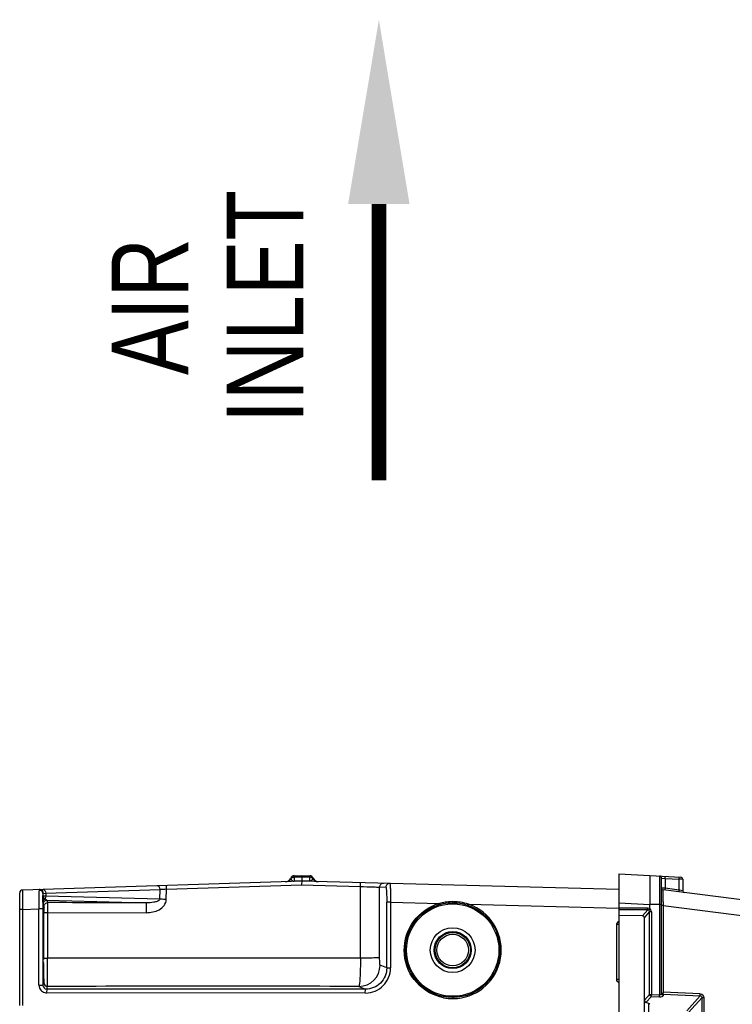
# Model space of a CAD drawing. Header units: inches. Extents: x 0 to 117, y 0 to 83.
# Tile 3 of 60: x 47 to 54, y 17 to 27. Entities that reach past the tile are written whole.
import ezdxf

# ---------------------------------------------------------------- set-up
doc = ezdxf.new("R2010")
doc.units = ezdxf.units.IN
doc.header["$LTSCALE"] = 6.431102
doc.header["$MEASUREMENT"] = 0
doc.layers.get('0').update_dxf_attribs({"linetype": 'CONTINUOUS'})
doc.styles.add('TEXTSTYLE_5', font='txt', dxfattribs={"width": 0.8})

# ---------------------------------------------------------------- blocks, each defined once
blk = doc.blocks.new('SYMBOL_0_BL1', base_point=(50.429, 25.053))
at = {"color": 7, "linetype": 'CONTINUOUS', "const_width": 0.15}
blk.add_lwpolyline([(50.429, 25.522), (50.429, 22.709)], dxfattribs=at)
at = {"color": 7, "linetype": 'CONTINUOUS'}
blk.add_solid([(50.741, 25.522), (50.429, 27.397), (50.116, 25.522)], dxfattribs=at)

msp = doc.modelspace()

# ---------------------------------------------------------------- linework, layer by layer
at = {"color": 7, "linetype": 'CONTINUOUS'}
for p, q in [((49.5313, 18.6571), (49.53, 18.6605)), ((49.5333, 18.6529), (49.5313, 18.6571)), ((49.565, 18.6845), (49.6449, 18.687)), ((49.565, 18.67), (49.565, 18.6845)), ((49.6449, 18.6725), (49.565, 18.67)), ((49.565, 18.67), (49.565, 18.6298)), ((49.6449, 18.687), (49.7247, 18.6849)), ((49.6449, 18.6725), (49.6449, 18.687)), ((49.6449, 18.6725), (49.6449, 18.6323)), ((49.7247, 18.6704), (49.6449, 18.6725)), ((49.7247, 18.6849), (49.7247, 18.6704)), ((49.7247, 18.6302), (49.7247, 18.6704)), ((52.8725, 18.7036), (52.8725, 6.5563)), ((52.8725, 18.7036), (53.5042, 18.6705)), ((53.1882, 18.687), (53.1882, 18.6673)), ((53.1882, 18.6673), (53.1882, 18.6523)), ((53.2877, 18.6818), (53.2877, 17.4739)), ((53.3064, 17.4824), (53.3064, 18.6622)), ((53.3064, 18.6622), (53.3437, 18.6592)), ((53.3437, 18.6592), (53.3437, 18.558)), ((53.3437, 18.6592), (53.4856, 18.6518)), ((53.4856, 18.54), (53.4856, 18.6518)), ((53.4921, 18.6516), (53.4856, 18.6518)), ((53.5229, 18.6508), (53.4921, 18.6516)), ((53.5229, 18.6508), (53.5229, 18.533)), ((49.6449, 18.6301), (46.7995, 18.5403)), ((46.9677, 18.5389), (46.9673, 18.5233)), ((47.0373, 18.5075), (48.2001, 18.5442)), ((48.1975, 18.4468), (48.2001, 18.5442)), ((48.2643, 18.4442), (48.2671, 18.5482)), ((48.2671, 18.5482), (49.642, 18.5918)), ((49.6449, 18.6323), (49.565, 18.6298)), ((49.565, 18.6298), (49.5651, 18.6276)), ((49.642, 18.5918), (50.2399, 18.5761)), ((49.7247, 18.6302), (49.6449, 18.6323)), ((49.6449, 18.6323), (49.6449, 18.6304)), ((52.8725, 18.5456), (49.6449, 18.6301)), ((49.7247, 18.6302), (49.7246, 18.628)), ((50.2411, 17.8468), (50.2399, 18.5761)), ((50.4364, 17.8525), (50.4352, 18.569)), ((50.4997, 18.5673), (50.4352, 18.569)), ((53.3437, 18.558), (53.3069, 18.5603)), ((58.5706, 17.8779), (53.3236, 18.5408)), ((53.4856, 18.54), (53.3437, 18.558)), ((53.4925, 18.5387), (53.4856, 18.54)), ((53.5229, 18.533), (53.4925, 18.5387)), ((46.7709, 17.3656), (46.7709, 18.5108)), ((46.7993, 18.4421), (46.7994, 18.4044)), ((47.0085, 18.4797), (47.0085, 18.5009)), ((47.0085, 18.4797), (47.0086, 18.4723)), ((47.0086, 18.4723), (47.0088, 18.445)), ((47.0132, 18.5065), (47.0373, 18.5075)), ((47.0373, 18.5075), (47.0373, 18.4772)), ((48.1975, 18.4468), (47.0373, 18.4772)), ((47.0573, 18.4121), (47.0491, 18.4368)), ((47.0491, 18.4368), (48.0651, 18.4102)), ((53.3241, 18.4566), (53.3237, 18.4885)), ((53.3245, 18.4209), (53.3241, 18.4566)), ((46.7997, 18.3435), (46.7709, 18.3435)), ((46.7994, 18.4044), (46.7997, 18.3435)), ((46.7997, 18.3435), (46.9671, 18.3488)), ((46.7997, 18.3435), (46.7997, 17.3656)), ((46.9671, 17.5724), (46.9671, 18.3488)), ((47.0075, 18.3488), (46.9671, 18.3488)), ((47.0075, 18.3488), (47.0075, 17.5724)), ((47.0089, 18.4272), (47.009, 18.4219)), ((47.0097, 18.3974), (47.0179, 18.3728)), ((50.5089, 17.7468), (50.5089, 18.4173)), ((50.5471, 18.4173), (50.5089, 18.4173)), ((50.5471, 18.4173), (50.5471, 17.7468)), ((50.5471, 18.4173), (51.0451, 18.4043)), ((51.341, 18.3965), (52.8711, 18.3565)), ((52.8725, 18.4082), (53.1882, 18.3916)), ((52.8725, 18.3576), (53.1656, 18.3576)), ((53.1659, 18.3386), (52.8725, 18.3386)), ((53.1659, 18.3386), (53.1134, 18.2769)), ((53.1882, 18.3501), (53.1882, 18.3916)), ((53.3064, 18.3916), (53.1882, 18.3916)), ((53.3251, 18.3828), (53.3064, 18.3828)), ((53.3251, 18.3828), (53.3251, 17.4995)), ((53.3251, 18.3828), (58.558, 17.7217)), ((47.0536, 18.3112), (47.0535, 17.8464)), ((47.0536, 18.3112), (48.061, 18.3092)), ((53.1134, 18.2769), (52.8725, 18.2803)), ((53.1322, 18.2575), (53.1849, 18.3195)), ((53.1322, 7.0102), (53.1322, 18.2575)), ((53.1849, 17.4773), (53.1849, 18.3195)), ((53.2031, 18.3195), (53.1849, 18.3195)), ((53.2031, 18.3195), (53.2031, 17.4773)), ((47.0106, 18.1654), (47.0118, 18.1654)), ((52.8514, 17.6311), (52.8514, 18.1879)), ((52.8705, 18.1879), (52.8514, 18.1879)), ((50.2411, 17.8468), (47.0535, 17.8464)), ((47.0118, 17.811), (47.0106, 17.811)), ((50.5089, 17.7468), (50.4411, 17.7758)), ((50.5089, 17.7468), (50.5471, 17.7468)), ((46.9671, 17.5724), (47.0075, 17.5724)), ((47.0161, 17.5983), (47.0075, 17.5724)), ((47.0468, 17.533), (47.0555, 17.5589)), ((50.225, 17.5594), (50.2918, 17.5308)), ((52.8705, 17.6311), (52.8514, 17.6311)), ((50.2918, 17.5308), (47.0468, 17.533)), ((50.294, 17.4922), (47.049, 17.4927)), ((53.1849, 17.4773), (53.1322, 17.4179)), ((53.1469, 17.395), (53.2031, 17.4583)), ((53.1849, 17.4773), (53.2031, 17.4773)), ((53.2031, 17.4773), (53.2877, 17.4739)), ((53.2031, 17.4583), (53.2877, 17.4549)), ((53.325, 17.4805), (53.325, 17.4634)), ((53.325, 17.4805), (53.7017, 17.4647)), ((53.7019, 17.4837), (53.3251, 17.4995)), ((53.7017, 17.4647), (53.5633, 17.3116)), ((53.5815, 17.2926), (53.72, 17.4458)), ((53.72, 7.822), (53.72, 17.4458)), ((53.72, 17.4458), (53.7382, 17.4458)), ((53.7382, 17.4458), (53.7382, 7.822)), ((53.1767, 17.3854), (53.1469, 17.395)), ((53.1767, 7.8824), (53.1767, 17.3854))]:
    msp.add_line(p, q, dxfattribs=at)
for radius in [0.4823, 0.4705, 0.2279, 0.1886, 0.1801, 0.1604]:
    msp.add_circle((51.1804, 17.9292), radius, dxfattribs=at)
for centre, radius, start, end in [((49.4757, 18.6839), 0.0591, 271.80803, 336.8444), ((49.5662, 18.6452), 0.0394, 91.39246, 149.58565), ((49.7237, 18.6456), 0.0394, 23.46141, 88.5), ((49.7249, 18.6317), 0.0384, 34.63733, 46.79041), ((49.7014, 18.6827), 0.0623, 332.0949, 333.70146), ((49.814, 18.6848), 0.0591, 203.45796, 268.5), ((69.834, 18.6307), 16.6457, 179.92568, 180.22487), ((53.2867, 18.6622), 0.0197, 0.05553, 87), ((53.5032, 18.6508), 0.0197, 0, 87), ((46.8004, 18.5108), 0.0295, 91.80495, 179.98577), ((46.9691, 18.4981), 0.0408, 82.99154, 91.94619), ((46.9756, 18.5101), 0.0357, 81.00134, 91.82331), ((48.6037, 12.3327), 6.2246, 93.09963, 93.71685), ((50.4746, 18.569), 0.0393, 88.55911, 180.04898), ((50.539, 18.5674), 0.0393, 88.55194, 180.05211), ((53.326, 18.5603), 0.0197, 180, 262.8), ((69.9445, 18.5007), 23.1453, 180.02682, 180.14529), ((49.0776, 18.4876), 2.1106, 179.03141, 179.32804), ((46.9718, 18.5008), 0.0367, 0.12827, 10.76691), ((47.5608, 18.4835), 0.5526, 178.2014, 178.77623), ((54.5521, 18.5082), 7.5436, 180.48026, 180.61527), ((47.0464, 18.412), 0.0414, 114.92305, 120.37374), ((47.0603, 18.4718), 0.0385, 215.26913, 219.88987), ((53.5426, 18.533), 0.0197, 180, 262.8), ((63.3527, 18.3505), 16.3452, 179.77222, 180.00592), ((47.0486, 18.3973), 0.0389, 169.37002, 179.88815), ((47.0568, 18.3727), 0.0389, 170.11811, 179.93317), ((51.1904, 17.9051), 0.5199, 106.23339, 111.49844), ((51.1793, 17.9017), 0.5202, 98.32027, 104.95186), ((51.1796, 17.8996), 0.5223, 96.67557, 98.32212), ((51.1799, 17.8978), 0.5241, 88.49912, 96.67027), ((51.1783, 17.8728), 0.5491, 86.6365, 88.4037), ((51.1796, 17.8921), 0.5298, 83.0175, 86.64758), ((51.1809, 17.9291), 0.4939, 275.43582, 65.66833), ((51.1809, 17.9041), 0.5177, 81.1574, 83.00135), ((51.1804, 17.901), 0.5209, 72.05274, 81.15535), ((51.1707, 17.9078), 0.5176, 65.61896, 70.79631), ((59.4682, 18.4948), 6.1441, 180.68919, 180.86561), ((56.6734, 18.4525), 3.349, 180.86464, 181.19267), ((64.1649, 18.1002), 17.153, 179.41411, 179.71971), ((33.1065, 18.1312), 13.9112, 0.47086, 0.58565), ((26.5254, 18.0773), 20.4925, 0.29256, 0.47021), ((6.4911, 17.9864), 40.527, 359.89349, 0.27652), ((10.5175, 17.9768), 36.5006, 359.77715, 359.8968), ((50.2244, 17.7761), 0.2167, 270.16052, 359.92681), ((47.0469, 17.5724), 0.0394, 179.93624, 269.90678), ((47.0554, 17.5983), 0.0393, 180.03483, 269.9962), ((48.7219, -569.9237), 587.485, 89.8534113, 90.1625258), ((51.1823, 17.9449), 0.5097, 259.1283, 264.42257), ((51.1835, 17.9561), 0.5211, 264.41824, 269.69186), ((51.1781, 17.9547), 0.5196, 270.28564, 275.47473)]:
    msp.add_arc(centre, radius, start, end, dxfattribs=at)
for centre, major_axis, ratio, start_param, end_param in [((53.1122, 18.2566), (0.012, 0.0169), 0.9504572, -0.9284283, 0.5806132), ((53.1489, 17.3794), (0.0394, -0.0023), 0.2671023, 0.0156079, 0.8010061)]:
    msp.add_ellipse(centre, major_axis=major_axis, ratio=ratio, start_param=start_param, end_param=end_param, dxfattribs=at)
for points in [[(49.5333, 18.6529), (49.5237, 18.6373), (49.5041, 18.6257), (49.4858, 18.6251)], [(49.565, 18.67), (49.553, 18.6697), (49.54, 18.6628), (49.5333, 18.6529)], [(49.7512, 18.6597), (49.7442, 18.6662), (49.7342, 18.6702), (49.7247, 18.6704)], [(49.7565, 18.6535), (49.7661, 18.6379), (49.7858, 18.6264), (49.8041, 18.6259)], [(46.9938, 18.5305), (46.9882, 18.5348), (46.9811, 18.5377), (46.974, 18.5386)], [(47.0044, 18.5317), (46.9987, 18.5387), (46.99, 18.544), (46.9811, 18.5454)], [(47.0079, 18.5076), (47.0062, 18.5164), (47.0008, 18.525), (46.9938, 18.5305)], [(47.0132, 18.5065), (47.0131, 18.5154), (47.0099, 18.5248), (47.0044, 18.5317)], [(47.009, 18.4219), (47.0091, 18.4321), (47.0166, 18.4425), (47.0254, 18.4477)], [(47.0373, 18.4772), (47.0372, 18.4675), (47.0345, 18.4574), (47.0289, 18.4495)], [(47.0491, 18.4368), (47.0421, 18.4373), (47.0353, 18.4417), (47.0308, 18.4471)], [(47.0185, 18.3794), (47.0192, 18.3838), (47.0208, 18.3881), (47.0229, 18.392)], [(47.0229, 18.392), (47.0262, 18.3979), (47.0313, 18.4031), (47.0371, 18.4066)], [(47.0371, 18.4066), (47.0431, 18.4101), (47.0503, 18.4121), (47.0573, 18.4121)], [(48.0651, 18.4102), (47.7292, 18.4105), (47.3932, 18.4112), (47.0573, 18.4121)], [(53.1656, 18.3576), (53.1728, 18.3577), (53.1826, 18.3556), (53.1854, 18.3489)], [(53.1659, 18.3386), (53.17, 18.3389), (53.1744, 18.3377), (53.1777, 18.3353)], [(53.1882, 18.3501), (53.1855, 18.3464), (53.1772, 18.3353), (53.1803, 18.3388)], [(53.2031, 18.3195), (53.2024, 18.3309), (53.1971, 18.3431), (53.1882, 18.3501)], [(52.8514, 18.1879), (52.8514, 18.2014), (52.8604, 18.2164), (52.8724, 18.2227)], [(46.9671, 17.5724), (46.9671, 17.5621), (46.9692, 17.5516), (46.9732, 17.5421)], [(52.8725, 17.5963), (52.8604, 17.6025), (52.8514, 17.6175), (52.8514, 17.6311)], [(53.2031, 17.4583), (53.1944, 17.4592), (53.1854, 17.4685), (53.1849, 17.4773)], [(53.2031, 17.4773), (53.2029, 17.4727), (53.2025, 17.4588), (53.2032, 17.4634)], [(53.325, 17.4805), (53.3161, 17.481), (53.3064, 17.4906), (53.3064, 17.4995)], [(53.325, 17.4634), (53.3161, 17.4639), (53.3064, 17.4735), (53.3064, 17.4824)], [(53.3251, 17.4995), (53.325, 17.4949), (53.3245, 17.481), (53.3251, 17.4856)]]:
    msp.add_open_spline(points, degree=3, dxfattribs=at)
for points, knots in [([(49.5333, 18.6529), (49.5343, 18.6508), (49.5404, 18.639), (49.554, 18.6309), (49.565, 18.6298)], [0, 0, 0, 0, 0.1750233, 1, 1, 1, 1]), ([(49.7565, 18.6535), (49.7555, 18.6514), (49.7493, 18.6396), (49.7357, 18.6307), (49.7247, 18.6302)], [0, 0, 0, 0, 0.1749943, 1, 1, 1, 1]), ([(49.7598, 18.6613), (49.7597, 18.6618), (49.7587, 18.657), (49.758, 18.6566), (49.7573, 18.6551)], [0, 0, 0, 0, 0.2496387, 1, 1, 1, 1]), ([(53.3437, 18.6592), (53.3439, 18.6639), (53.3423, 18.6682), (53.3456, 18.6788), (53.3437, 18.6789)], [0, 0, 0, 0, 0.7057674, 1, 1, 1, 1]), ([(53.4856, 18.6518), (53.4858, 18.6564), (53.4842, 18.6608), (53.4875, 18.6713), (53.4856, 18.6714)], [0, 0, 0, 0, 0.7054966, 1, 1, 1, 1]), ([(46.7995, 18.5403), (46.7984, 18.5402), (46.8008, 18.5334), (46.7984, 18.5261), (46.7997, 18.5091), (46.7992, 18.4971), (46.7992, 18.4899)], [0, 0, 0, 0, 0.0654386, 0.2587406, 0.5737725, 1, 1, 1, 1]), ([(46.9744, 18.5458), (46.9727, 18.5458), (46.9687, 18.5447), (46.9677, 18.5407), (46.9677, 18.5389)], [0, 0, 0, 0, 0.4929, 1, 1, 1, 1]), ([(47.0083, 18.5469), (47.016, 18.5471), (47.0331, 18.5356), (47.0372, 18.5174), (47.0373, 18.5075)], [0, 0, 0, 0, 0.4395797, 1, 1, 1, 1]), ([(48.2001, 18.5442), (48.2, 18.5541), (48.1959, 18.5723), (48.1788, 18.5838), (48.1711, 18.5836)], [0, 0, 0, 0, 0.5601694, 1, 1, 1, 1]), ([(48.2671, 18.5482), (48.2669, 18.5534), (48.2664, 18.5622), (48.2664, 18.5747), (48.2646, 18.5807), (48.2658, 18.5864), (48.2647, 18.5865)], [0, 0, 0, 0, 0.4027629, 0.707791, 0.9156401, 1, 1, 1, 1]), ([(49.6449, 18.6301), (49.6439, 18.63), (49.6443, 18.6244), (49.6415, 18.6141), (49.6415, 18.6008), (49.6416, 18.5917)], [0, 0, 0, 0, 0.0788476, 0.2946484, 1, 1, 1, 1]), ([(50.2399, 18.5761), (50.2402, 18.5852), (50.2405, 18.5983), (50.2429, 18.6089), (50.2436, 18.6144), (50.2447, 18.6144)], [0, 0, 0, 0, 0.7041919, 0.9093672, 1, 1, 1, 1]), ([(50.2399, 18.5761), (50.2849, 18.5747), (50.3499, 18.5712), (50.4152, 18.5712), (50.4352, 18.569)], [0, 0, 0, 0, 0.6909682, 1, 1, 1, 1]), ([(50.4997, 18.5673), (50.5008, 18.5673), (50.5021, 18.5619), (50.5036, 18.5547), (50.505, 18.5403), (50.507, 18.5136), (50.5085, 18.4718), (50.5089, 18.4365), (50.5089, 18.4173)], [0, 0, 0, 0, 0.0226457, 0.0803449, 0.1726472, 0.2963961, 0.6189883, 1, 1, 1, 1]), ([(50.54, 18.6067), (50.5414, 18.6066), (50.5418, 18.5994), (50.5436, 18.5908), (50.5445, 18.5724), (50.5462, 18.5389), (50.5472, 18.486), (50.5472, 18.4415), (50.5471, 18.4173)], [0, 0, 0, 0, 0.0211115, 0.0784115, 0.170772, 0.2949001, 0.6181016, 1, 1, 1, 1]), ([(53.1884, 18.5654), (53.1883, 18.5522), (53.1881, 18.4943), (53.1877, 18.4363), (53.1882, 18.3916)], [0, 0, 0, 0, 0.2275963, 1, 1, 1, 1]), ([(53.3237, 18.4885), (53.3237, 18.4959), (53.324, 18.5082), (53.3225, 18.5262), (53.3249, 18.5333), (53.3224, 18.5409), (53.3236, 18.5408)], [0, 0, 0, 0, 0.4223526, 0.738972, 0.9339991, 1, 1, 1, 1]), ([(53.3437, 18.558), (53.3431, 18.5534), (53.3443, 18.5489), (53.3403, 18.5387), (53.3422, 18.5384)], [0, 0, 0, 0, 0.7060587, 1, 1, 1, 1]), ([(53.4841, 18.5205), (53.4822, 18.5207), (53.4863, 18.531), (53.485, 18.5355), (53.4856, 18.54)], [0, 0, 0, 0, 0.2937013, 1, 1, 1, 1]), ([(46.9671, 18.5124), (46.967, 18.5019), (46.9666, 18.4474), (46.9668, 18.3928), (46.9671, 18.3488)], [0, 0, 0, 0, 0.1924755, 1, 1, 1, 1]), ([(47.0076, 18.4155), (47.0077, 18.424), (47.0078, 18.4506), (47.008, 18.4773), (47.0084, 18.4953)], [0, 0, 0, 0, 0.3216573, 1, 1, 1, 1]), ([(47.0085, 18.5009), (47.0085, 18.5023), (47.009, 18.5053), (47.0119, 18.5064), (47.0132, 18.5065)], [0, 0, 0, 0, 0.5328504, 1, 1, 1, 1]), ([(47.0289, 18.4495), (47.026, 18.4518), (47.0173, 18.4601), (47.0087, 18.4711), (47.0085, 18.4797)], [0, 0, 0, 0, 0.2976062, 1, 1, 1, 1]), ([(47.0373, 18.4772), (47.0303, 18.4774), (47.0232, 18.4801), (47.0091, 18.4772), (47.0085, 18.4797)], [0, 0, 0, 0, 0.731784, 1, 1, 1, 1]), ([(47.0491, 18.4368), (47.0401, 18.4368), (47.0217, 18.4303), (47.012, 18.4133), (47.0104, 18.4045)], [0, 0, 0, 0, 0.4994823, 1, 1, 1, 1]), ([(48.061, 18.3092), (48.1051, 18.3103), (48.1736, 18.3231), (48.245, 18.3782), (48.2639, 18.4222), (48.2642, 18.4442)], [0, 0, 0, 0, 0.4995668, 0.7506226, 1, 1, 1, 1]), ([(48.1975, 18.4468), (48.1956, 18.435), (48.1689, 18.4218), (48.1251, 18.4121), (48.0886, 18.4098), (48.0651, 18.4102)], [0, 0, 0, 0, 0.2532395, 0.5032957, 1, 1, 1, 1]), ([(48.2643, 18.4442), (48.2581, 18.4444), (48.2359, 18.4451), (48.2136, 18.4459), (48.1975, 18.4468)], [0, 0, 0, 0, 0.2761911, 1, 1, 1, 1]), ([(47.009, 18.4219), (47.009, 18.4184), (47.0096, 18.4103), (47.0082, 18.4018), (47.0097, 18.3974)], [0, 0, 0, 0, 0.4300917, 1, 1, 1, 1]), ([(47.0149, 18.3622), (47.0131, 18.3627), (47.0161, 18.3497), (47.0123, 18.3385), (47.0138, 18.3085), (47.0129, 18.288), (47.0128, 18.2756)], [0, 0, 0, 0, 0.0642549, 0.2565579, 0.5715104, 1, 1, 1, 1]), ([(47.0179, 18.3728), (47.0194, 18.3681), (47.0167, 18.3509), (47.0184, 18.3345), (47.0184, 18.3227)], [0, 0, 0, 0, 0.2925769, 1, 1, 1, 1]), ([(47.0573, 18.4121), (47.055, 18.4104), (47.057, 18.3979), (47.0536, 18.3788), (47.0541, 18.347), (47.0536, 18.3238), (47.0536, 18.3112)], [0, 0, 0, 0, 0.0846971, 0.3039424, 0.6253224, 1, 1, 1, 1]), ([(48.061, 18.3092), (48.061, 18.3218), (48.0616, 18.345), (48.061, 18.3769), (48.0648, 18.3957), (48.0627, 18.4087), (48.0651, 18.4102)], [0, 0, 0, 0, 0.3741496, 0.6953034, 0.9147816, 1, 1, 1, 1]), ([(51.0862, 17.4443), (50.9839, 17.464), (50.787, 17.5744), (50.6539, 17.881), (50.7292, 18.2067), (50.903, 18.3506), (50.9999, 18.3888)], [0, 0, 0, 0, 0.2499694, 0.4999861, 0.7500077, 1, 1, 1, 1]), ([(51.048, 18.3929), (51.0488, 18.3931), (51.046, 18.3976), (51.0463, 18.3997), (51.0457, 18.402)], [0, 0, 0, 0, 0.2492204, 1, 1, 1, 1]), ([(51.1804, 18.4114), (51.1811, 18.4114), (51.1797, 18.4161), (51.1806, 18.418), (51.1806, 18.4202)], [0, 0, 0, 0, 0.2362707, 1, 1, 1, 1]), ([(51.3368, 18.3854), (51.3376, 18.3851), (51.3378, 18.3904), (51.3394, 18.392), (51.3401, 18.3942)], [0, 0, 0, 0, 0.2504824, 1, 1, 1, 1]), ([(53.1659, 18.3386), (53.1659, 18.3393), (53.1657, 18.3447), (53.1657, 18.3501), (53.1657, 18.3548)], [0, 0, 0, 0, 0.1316318, 1, 1, 1, 1]), ([(47.0184, 18.3122), (47.0187, 18.3113), (47.0235, 18.3125), (47.0294, 18.311), (47.0409, 18.3114), (47.0491, 18.3112), (47.0536, 18.3112)], [0, 0, 0, 0, 0.0774531, 0.2903437, 0.6125185, 1, 1, 1, 1]), ([(53.1777, 18.3353), (53.1808, 18.3331), (53.186, 18.3283), (53.1831, 18.3233), (53.1821, 18.3223)], [0, 0, 0, 0, 0.7237937, 1, 1, 1, 1]), ([(47.0121, 18.1841), (47.012, 18.1795), (47.0099, 18.1756), (47.0134, 18.1654), (47.0118, 18.1654)], [0, 0, 0, 0, 0.7329273, 1, 1, 1, 1]), ([(47.0183, 17.8475), (47.0186, 17.8465), (47.0235, 17.8478), (47.0294, 17.8463), (47.0407, 17.8467), (47.0488, 17.8465), (47.0535, 17.8464)], [0, 0, 0, 0, 0.0866903, 0.2980106, 0.5981445, 1, 1, 1, 1]), ([(47.0555, 17.5589), (47.054, 17.5667), (47.0558, 17.5957), (47.0533, 17.6549), (47.054, 17.743), (47.0534, 17.8101), (47.0535, 17.8464)], [0, 0, 0, 0, 0.0828089, 0.2997465, 0.6204337, 1, 1, 1, 1]), ([(50.2411, 17.8468), (50.241, 17.8105), (50.2401, 17.7435), (50.2375, 17.6643), (50.234, 17.6132), (50.2319, 17.5858), (50.2285, 17.5703), (50.2272, 17.5604), (50.225, 17.5594)], [0, 0, 0, 0, 0.3772603, 0.6969764, 0.8207243, 0.9142052, 0.9743411, 1, 1, 1, 1]), ([(50.4364, 17.8525), (50.4309, 17.8501), (50.4099, 17.8512), (50.3699, 17.8478), (50.3105, 17.8476), (50.2656, 17.8469), (50.2411, 17.8468)], [0, 0, 0, 0, 0.0922492, 0.3093463, 0.624911, 1, 1, 1, 1]), ([(50.4411, 17.7758), (50.4391, 17.7767), (50.4398, 17.7868), (50.4369, 17.8006), (50.4369, 17.8251), (50.4364, 17.8428), (50.4364, 17.8525)], [0, 0, 0, 0, 0.0853097, 0.3011837, 0.6211309, 1, 1, 1, 1]), ([(47.0118, 17.811), (47.0134, 17.811), (47.0099, 17.8009), (47.012, 17.7969), (47.0121, 17.7923)], [0, 0, 0, 0, 0.2670712, 1, 1, 1, 1]), ([(47.0121, 17.7923), (47.0122, 17.7676), (47.0124, 17.7326), (47.0129, 17.6891), (47.0131, 17.6631), (47.0139, 17.6434), (47.0133, 17.627), (47.0153, 17.6209), (47.0139, 17.614), (47.0149, 17.6142)], [0, 0, 0, 0, 0.4158489, 0.5888031, 0.7339332, 0.8491772, 0.9326681, 0.9832315, 1, 1, 1, 1]), ([(50.5089, 17.7468), (50.5089, 17.6915), (50.4623, 17.5764), (50.3471, 17.5307), (50.2918, 17.5308)], [0, 0, 0, 0, 0.5000347, 1, 1, 1, 1]), ([(50.294, 17.4922), (50.3587, 17.4921), (50.4933, 17.5473), (50.5472, 17.682), (50.5471, 17.7468)], [0, 0, 0, 0, 0.4997673, 1, 1, 1, 1]), ([(47.0172, 17.6352), (47.0171, 17.6263), (47.0159, 17.6142), (47.0172, 17.6015), (47.0161, 17.5983)], [0, 0, 0, 0, 0.7219504, 1, 1, 1, 1]), ([(46.9732, 17.5421), (46.9792, 17.5275), (47.001, 17.5018), (47.0333, 17.4928), (47.049, 17.4927)], [0, 0, 0, 0, 0.4990947, 1, 1, 1, 1]), ([(47.0468, 17.533), (47.0461, 17.5322), (47.047, 17.5276), (47.0451, 17.5153), (47.0458, 17.5028), (47.0458, 17.4936)], [0, 0, 0, 0, 0.0841709, 0.3023812, 1, 1, 1, 1]), ([(50.2908, 17.4914), (50.2908, 17.5006), (50.29, 17.5131), (50.2919, 17.5253), (50.291, 17.53), (50.2918, 17.5308)], [0, 0, 0, 0, 0.6973794, 0.9156995, 1, 1, 1, 1]), ([(51.1804, 17.4469), (51.1811, 17.4469), (51.1797, 17.4419), (51.1806, 17.4399), (51.1806, 17.4376)], [0, 0, 0, 0, 0.246406, 1, 1, 1, 1]), ([(53.2877, 17.4549), (53.2877, 17.4556), (53.2873, 17.461), (53.2874, 17.4664), (53.2879, 17.471)], [0, 0, 0, 0, 0.1317629, 1, 1, 1, 1]), ([(53.3064, 17.4824), (53.3064, 17.4812), (53.3036, 17.4739), (53.2938, 17.4734), (53.2877, 17.4739)], [0, 0, 0, 0, 0.1665277, 1, 1, 1, 1]), ([(53.2877, 17.4549), (53.2966, 17.4545), (53.3072, 17.4547), (53.325, 17.4593), (53.325, 17.4634)], [0, 0, 0, 0, 0.6819563, 1, 1, 1, 1]), ([(53.7017, 17.4647), (53.7016, 17.4654), (53.7013, 17.4708), (53.7016, 17.4762), (53.7019, 17.4808)], [0, 0, 0, 0, 0.1321507, 1, 1, 1, 1]), ([(53.7017, 17.4647), (53.7064, 17.4648), (53.7165, 17.461), (53.7202, 17.4507), (53.72, 17.4458)], [0, 0, 0, 0, 0.4875996, 1, 1, 1, 1]), ([(53.7019, 17.4837), (53.7113, 17.4833), (53.731, 17.475), (53.7379, 17.4552), (53.7382, 17.4458)], [0, 0, 0, 0, 0.5000217, 1, 1, 1, 1]), ([(53.1322, 17.4179), (53.1322, 17.4152), (53.1336, 17.4059), (53.1405, 17.397), (53.1469, 17.395)], [0, 0, 0, 0, 0.2897802, 1, 1, 1, 1])]:
    msp.add_open_spline(points, degree=3, knots=knots, dxfattribs=at)

# ---------------------------------------------------------------- block references
msp.add_blockref('SYMBOL_0_BL1', (50.4286, 25.0532), dxfattribs=at)

# ---------------------------------------------------------------- texts
at = {"color": 7, "linetype": 'CONTINUOUS', "insert": (47.7074, 24.4774), "char_height": 0.78125, "width": 2.578125, "attachment_point": 2, "rotation": 90, "line_spacing_factor": 0.9, "style": 'TEXTSTYLE_5'}
msp.add_mtext('AIR\\PINLET', dxfattribs=at)

doc.saveas('drawing.dxf')
